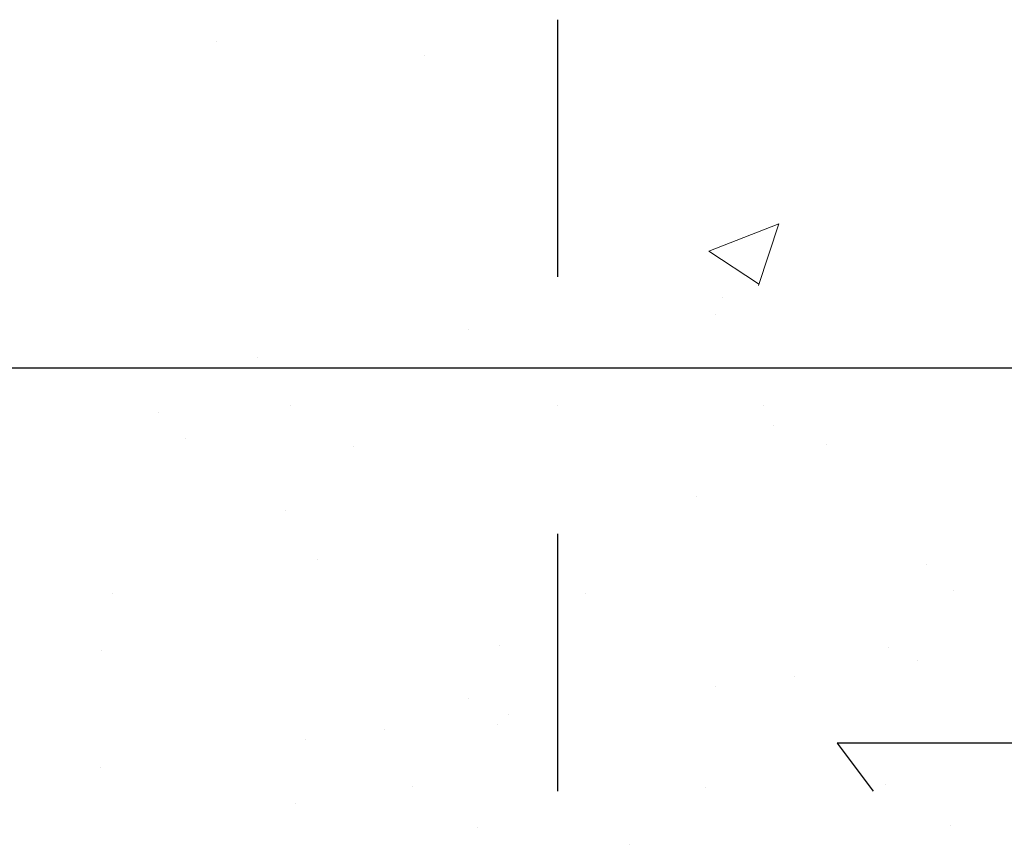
# Model space of a CAD drawing. Header units: millimetres. Extents: x 1 to 417021, y 3 to 99846.
# Tile 31 of 52: x 344214 to 344239, y 66243 to 66264. Entities that reach past the tile are written whole.
import ezdxf

# ---------------------------------------------------------------- set-up
doc = ezdxf.new("R2010")
doc.units = ezdxf.units.MM
doc.linetypes.add('atContinuous2', pattern=[0])
for name, color, linetype in [('CERCHOV- 013', 7, 'Continuous'), ('KOTY', 7, 'Continuous'), ('PLNA- 013', 7, 'Continuous'), ('PLNA- 020', 7, 'Continuous')]:
    doc.layers.add(name, color=color, linetype=linetype)
doc.layers.add('SRAFY', color=7, linetype='Continuous', lineweight=20)

msp = doc.modelspace()

# ---------------------------------------------------------------- linework, layer by layer
at = {"layer": 'CERCHOV- 013', "color": 0, "linetype": 'atContinuous2'}
for points in [[(344227.489, 66257.425), (344227.489, 66263.776)], [(344227.489, 66254.25), (344227.489, 66254.25)], [(344227.489, 66244.724), (344227.489, 66251.075)]]:
    msp.add_lwpolyline(points, dxfattribs=at)
at = {"layer": 'KOTY', "color": 7, "linetype": 'atContinuous2'}
for points in [[(344220.884, 66254.25), (344220.884, 66254.25)], [(344232.569, 66254.25), (344232.569, 66254.25)], [(344217.624, 66254.081), (344217.624, 66254.081)], [(344232.823, 66253.742), (344232.823, 66253.742)], [(344218.302, 66253.445), (344218.302, 66253.445)], [(344222.451, 66253.234), (344222.451, 66253.234)], [(344234.136, 66253.276), (344234.136, 66253.276)], [(344230.918, 66252.006), (344230.918, 66252.006)], [(344220.757, 66251.667), (344220.757, 66251.667)], [(344221.562, 66250.44), (344221.562, 66250.44)], [(344236.591, 66250.313), (344236.591, 66250.313)], [(344216.481, 66249.593), (344216.481, 66249.593)], [(344228.166, 66249.593), (344228.166, 66249.593)], [(344237.269, 66249.677), (344237.269, 66249.677)], [(344226.05, 66248.323), (344226.05, 66248.323)], [(344235.66, 66248.28), (344235.66, 66248.28)], [(344216.227, 66248.196), (344216.227, 66248.196)], [(344236.38, 66247.942), (344236.38, 66247.942)], [(344233.332, 66247.561), (344233.332, 66247.561)], [(344231.384, 66247.307), (344231.384, 66247.307)], [(344225.287, 66247.01), (344225.287, 66247.01)], [(344226.261, 66246.629), (344226.261, 66246.629)], [(344226.007, 66246.375), (344226.007, 66246.375)], [(344223.213, 66246.248), (344223.213, 66246.248)], [(344221.265, 66245.994), (344221.265, 66245.994)], [(344216.185, 66245.317), (344216.185, 66245.317)], [(344223.89, 66244.851), (344223.89, 66244.851)], [(344235.575, 66244.893), (344235.575, 66244.893)], [(344231.13, 66244.809), (344231.13, 66244.809)], [(344221.011, 66244.428), (344221.011, 66244.428)], [(344237.184, 66243.877), (344237.184, 66243.877)], [(344225.499, 66243.835), (344225.499, 66243.835)], [(344229.267, 66243.412), (344229.267, 66243.412)]]:
    msp.add_lwpolyline(points, dxfattribs=at)
at = {"layer": 'PLNA- 013', "color": 7, "linetype": 'atContinuous2'}
msp.add_lwpolyline([(344268.133, 66245.909), (344234.39, 66245.909), (344235.279, 66244.724)], dxfattribs=at)
at = {"layer": 'PLNA- 020', "color": 0, "linetype": 'atContinuous2'}
msp.add_lwpolyline([(344199.97, 66255.181), (344255.008, 66255.181)], dxfattribs=at)
at = {"layer": 'SRAFY', "color": 7, "linetype": 'atContinuous2'}
for points in [[(344219.064, 66263.225), (344219.064, 66263.225)], [(344224.187, 66262.887), (344224.187, 66262.887)], [(344231.215, 66258.06), (344232.95, 66258.738)], [(344232.442, 66257.213), (344232.95, 66258.738)], [(344231.215, 66258.06), (344232.442, 66257.256)], [(344231.553, 66256.917), (344231.553, 66256.917)], [(344231.384, 66256.494), (344231.384, 66256.494)], [(344225.287, 66256.113), (344225.287, 66256.113)], [(344220.08, 66255.435), (344220.08, 66255.435)], [(344216.947, 66255.181), (344216.947, 66255.181)]]:
    msp.add_lwpolyline(points, dxfattribs=at)

doc.saveas('drawing.dxf')
